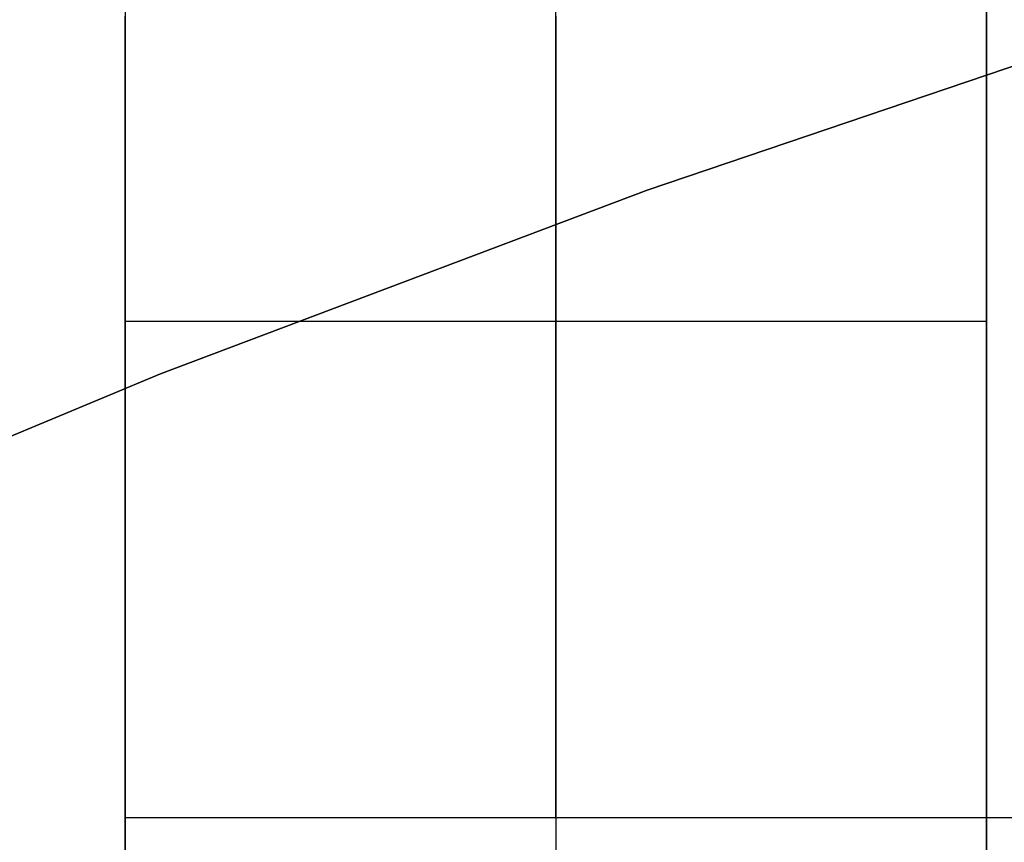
# Model space of a CAD drawing. Header units: millimetres. Extents: x 6239 to 7218, y -13987 to -13139.
# Tile 148 of 256: x 6715.23 to 6717.52, y -13425.92 to -13424.01. Entities that reach past the tile are written whole.
import ezdxf

# ---------------------------------------------------------------- set-up
doc = ezdxf.new("R2010")
doc.units = ezdxf.units.MM
doc.layers.add('color', color=7, linetype='Continuous')

msp = doc.modelspace()

# ---------------------------------------------------------------- linework, layer by layer
at = {"color": 7, "true_color": 0xffffff}
for p, q in [((6717.4792, -13413.8608, 258.0594), (6717.4792, -13425.8608, 258.0594)), ((6717.4792, -13413.8608, 258.0594), (6717.4792, -13425.8608, 258.0594)), ((6715.4792, -13420.8781, 258.0594), (6715.4792, -13427.8608, 258.0594)), ((6715.4792, -13420.8781, 258.0594), (6715.4792, -13427.8608, 258.0594)), ((6715.4792, -13423.9634, 239.6461), (6715.4792, -13424.0173, 239.6032)), ((6715.4792, -13423.9634, 239.6461), (6715.4792, -13424.0173, 239.6032)), ((6716.4792, -13424.0173, 239.6032), (6716.4792, -13423.9634, 239.6461)), ((6717.4792, -13424.0173, 239.6032), (6717.4792, -13423.9634, 239.6461)), ((6717.4792, -13424.0173, 239.6032), (6717.4792, -13423.9634, 239.6461)), ((6715.4792, -13424.0009, 252.4761), (6715.4792, -13424.0839, 252.4526)), ((6715.4792, -13424.0839, 247.6663), (6715.4792, -13424.0009, 247.6428)), ((6715.4792, -13424.0839, 247.6663), (6715.4792, -13424.0009, 247.6428)), ((6715.4792, -13424.0009, 252.4761), (6715.4792, -13424.0839, 252.4526)), ((6715.4792, -13424.0173, 239.6032), (6715.4792, -13424.0698, 239.5585)), ((6715.4792, -13424.0173, 239.6032), (6715.4792, -13424.0698, 239.5585)), ((6716.4792, -13424.0009, 247.6428), (6716.4792, -13424.0839, 247.6663)), ((6716.4792, -13424.0839, 252.4526), (6716.4792, -13424.0009, 252.4761)), ((6716.4792, -13424.0698, 239.5585), (6716.4792, -13424.0173, 239.6032)), ((6717.4792, -13424.0839, 252.4526), (6717.4792, -13424.0009, 252.4761)), ((6717.4792, -13424.0009, 247.6428), (6717.4792, -13424.0839, 247.6663)), ((6717.4792, -13424.0009, 247.6428), (6717.4792, -13424.0839, 247.6663)), ((6717.4792, -13424.0839, 252.4526), (6717.4792, -13424.0009, 252.4761)), ((6717.4792, -13424.0698, 239.5585), (6717.4792, -13424.0173, 239.6032)), ((6717.4792, -13424.0698, 239.5585), (6717.4792, -13424.0173, 239.6032)), ((6715.4792, -13424.0698, 239.5585), (6715.4792, -13424.1206, 239.512)), ((6715.4792, -13424.0698, 239.5585), (6715.4792, -13424.1206, 239.512)), ((6715.4792, -13424.0839, 252.4526), (6715.4792, -13424.1661, 252.4262)), ((6715.4792, -13424.1661, 247.6927), (6715.4792, -13424.0839, 247.6663)), ((6715.4792, -13424.1661, 247.6927), (6715.4792, -13424.0839, 247.6663)), ((6715.4792, -13424.0839, 252.4526), (6715.4792, -13424.1661, 252.4262)), ((6716.4792, -13424.1206, 239.512), (6716.4792, -13424.0698, 239.5585)), ((6716.4792, -13424.0839, 247.6663), (6716.4792, -13424.1661, 247.6927)), ((6716.4792, -13424.1661, 252.4262), (6716.4792, -13424.0839, 252.4526)), ((6717.4792, -13424.1206, 239.512), (6717.4792, -13424.0698, 239.5585)), ((6717.4792, -13424.1206, 239.512), (6717.4792, -13424.0698, 239.5585)), ((6717.4792, -13424.1661, 252.4262), (6717.4792, -13424.0839, 252.4526)), ((6717.4792, -13424.0839, 247.6663), (6717.4792, -13424.1661, 247.6927)), ((6717.4792, -13424.0839, 247.6663), (6717.4792, -13424.1661, 247.6927)), ((6717.4792, -13424.1661, 252.4262), (6717.4792, -13424.0839, 252.4526)), ((6715.4792, -13424.1206, 239.512), (6715.4792, -13424.1698, 239.4638)), ((6715.4792, -13424.1206, 239.512), (6715.4792, -13424.1698, 239.4638)), ((6716.4792, -13424.1698, 239.4638), (6716.4792, -13424.1206, 239.512)), ((6717.4792, -13424.1698, 239.4638), (6717.4792, -13424.1206, 239.512)), ((6717.4792, -13424.1698, 239.4638), (6717.4792, -13424.1206, 239.512)), ((6715.4792, -13424.1661, 252.4262), (6715.4792, -13424.2473, 252.397)), ((6715.4792, -13424.2473, 247.7219), (6715.4792, -13424.1661, 247.6927)), ((6715.4792, -13424.2473, 247.7219), (6715.4792, -13424.1661, 247.6927)), ((6715.4792, -13424.1661, 252.4262), (6715.4792, -13424.2473, 252.397)), ((6715.4792, -13424.1698, 239.4638), (6715.4792, -13424.2173, 239.414)), ((6715.4792, -13424.1698, 239.4638), (6715.4792, -13424.2173, 239.414)), ((6716.4792, -13424.1661, 247.6927), (6716.4792, -13424.2473, 247.7219)), ((6716.4792, -13424.2473, 252.397), (6716.4792, -13424.1661, 252.4262)), ((6716.4792, -13424.2173, 239.414), (6716.4792, -13424.1698, 239.4638)), ((6717.4792, -13424.2473, 252.397), (6717.4792, -13424.1661, 252.4262)), ((6717.4792, -13424.1661, 247.6927), (6717.4792, -13424.2473, 247.7219)), ((6717.4792, -13424.1661, 247.6927), (6717.4792, -13424.2473, 247.7219)), ((6717.4792, -13424.2473, 252.397), (6717.4792, -13424.1661, 252.4262)), ((6717.4792, -13424.2173, 239.414), (6717.4792, -13424.1698, 239.4638)), ((6717.4792, -13424.2173, 239.414), (6717.4792, -13424.1698, 239.4638)), ((6715.4792, -13424.2173, 239.414), (6715.4792, -13424.2631, 239.3625)), ((6715.4792, -13424.2173, 239.414), (6715.4792, -13424.2631, 239.3625)), ((6716.4792, -13424.2631, 239.3625), (6716.4792, -13424.2173, 239.414)), ((6717.4792, -13424.2631, 239.3625), (6717.4792, -13424.2173, 239.414)), ((6717.4792, -13424.2631, 239.3625), (6717.4792, -13424.2173, 239.414)), ((6715.4792, -13424.2473, 252.397), (6715.4792, -13424.3274, 252.365)), ((6715.4792, -13424.3274, 247.7539), (6715.4792, -13424.2473, 247.7219)), ((6715.4792, -13424.3274, 247.7539), (6715.4792, -13424.2473, 247.7219)), ((6715.4792, -13424.2473, 252.397), (6715.4792, -13424.3274, 252.365)), ((6715.4792, -13424.2631, 239.3625), (6715.4792, -13424.3071, 239.3094)), ((6715.4792, -13424.2631, 239.3625), (6715.4792, -13424.3071, 239.3094)), ((6716.4792, -13424.2473, 247.7219), (6716.4792, -13424.3274, 247.7539)), ((6716.4792, -13424.3274, 252.365), (6716.4792, -13424.2473, 252.397)), ((6716.4792, -13424.3071, 239.3094), (6716.4792, -13424.2631, 239.3625)), ((6717.4792, -13424.3274, 252.365), (6717.4792, -13424.2473, 252.397)), ((6717.4792, -13424.2473, 247.7219), (6717.4792, -13424.3274, 247.7539)), ((6717.4792, -13424.2473, 247.7219), (6717.4792, -13424.3274, 247.7539)), ((6717.4792, -13424.3274, 252.365), (6717.4792, -13424.2473, 252.397)), ((6717.4792, -13424.3071, 239.3094), (6717.4792, -13424.2631, 239.3625)), ((6717.4792, -13424.3071, 239.3094), (6717.4792, -13424.2631, 239.3625)), ((6715.4792, -13424.3071, 239.3094), (6715.4792, -13424.3492, 239.2549)), ((6715.4792, -13424.3071, 239.3094), (6715.4792, -13424.3492, 239.2549)), ((6716.4792, -13424.3492, 239.2549), (6716.4792, -13424.3071, 239.3094)), ((6717.4792, -13424.3492, 239.2549), (6717.4792, -13424.3071, 239.3094)), ((6717.4792, -13424.3492, 239.2549), (6717.4792, -13424.3071, 239.3094)), ((6715.4792, -13424.3274, 252.365), (6715.4792, -13424.4064, 252.3302)), ((6715.4792, -13424.4064, 247.7886), (6715.4792, -13424.3274, 247.7539)), ((6715.4792, -13424.4064, 247.7886), (6715.4792, -13424.3274, 247.7539)), ((6715.4792, -13424.3274, 252.365), (6715.4792, -13424.4064, 252.3302)), ((6716.4792, -13424.3274, 247.7539), (6716.4792, -13424.4064, 247.7886)), ((6716.4792, -13424.4064, 252.3302), (6716.4792, -13424.3274, 252.365)), ((6717.4792, -13424.4064, 252.3302), (6717.4792, -13424.3274, 252.365)), ((6717.4792, -13424.3274, 247.7539), (6717.4792, -13424.4064, 247.7886)), ((6717.4792, -13424.3274, 247.7539), (6717.4792, -13424.4064, 247.7886)), ((6717.4792, -13424.4064, 252.3302), (6717.4792, -13424.3274, 252.365)), ((6715.4792, -13424.3492, 239.2549), (6715.4792, -13424.3894, 239.199)), ((6715.4792, -13424.3492, 239.2549), (6715.4792, -13424.3894, 239.199)), ((6716.4792, -13424.3894, 239.199), (6716.4792, -13424.3492, 239.2549)), ((6717.4792, -13424.3894, 239.199), (6717.4792, -13424.3492, 239.2549)), ((6717.4792, -13424.3894, 239.199), (6717.4792, -13424.3492, 239.2549)), ((6715.4792, -13424.3894, 239.199), (6715.4792, -13424.4277, 239.1417)), ((6715.4792, -13424.3894, 239.199), (6715.4792, -13424.4277, 239.1417)), ((6715.4792, -13424.4064, 252.3302), (6715.4792, -13424.4842, 252.2928)), ((6715.4792, -13424.4842, 247.8261), (6715.4792, -13424.4064, 247.7886)), ((6715.4792, -13424.4842, 247.8261), (6715.4792, -13424.4064, 247.7886)), ((6715.4792, -13424.4064, 252.3302), (6715.4792, -13424.4842, 252.2928)), ((6716.4792, -13424.4277, 239.1417), (6716.4792, -13424.3894, 239.199)), ((6716.4792, -13424.4064, 247.7886), (6716.4792, -13424.4842, 247.8261)), ((6716.4792, -13424.4842, 252.2928), (6716.4792, -13424.4064, 252.3302)), ((6717.4792, -13424.4277, 239.1417), (6717.4792, -13424.3894, 239.199)), ((6717.4792, -13424.4277, 239.1417), (6717.4792, -13424.3894, 239.199)), ((6717.4792, -13424.4842, 252.2928), (6717.4792, -13424.4064, 252.3302)), ((6717.4792, -13424.4064, 247.7886), (6717.4792, -13424.4842, 247.8261)), ((6717.4792, -13424.4064, 247.7886), (6717.4792, -13424.4842, 247.8261)), ((6717.4792, -13424.4842, 252.2928), (6717.4792, -13424.4064, 252.3302)), ((6715.4792, -13424.4277, 239.1417), (6715.4792, -13424.464, 239.0831)), ((6715.4792, -13424.4277, 239.1417), (6715.4792, -13424.464, 239.0831)), ((6716.4792, -13424.464, 239.0831), (6716.4792, -13424.4277, 239.1417)), ((6717.4792, -13424.464, 239.0831), (6717.4792, -13424.4277, 239.1417)), ((6717.4792, -13424.464, 239.0831), (6717.4792, -13424.4277, 239.1417)), ((6715.4792, -13424.464, 239.0831), (6715.4792, -13424.4982, 239.0234)), ((6715.4792, -13424.464, 239.0831), (6715.4792, -13424.4982, 239.0234)), ((6716.4792, -13424.4982, 239.0234), (6716.4792, -13424.464, 239.0831)), ((6717.4792, -13424.4982, 239.0234), (6717.4792, -13424.464, 239.0831)), ((6717.4792, -13424.4982, 239.0234), (6717.4792, -13424.464, 239.0831)), ((6715.4792, -13424.4842, 252.2928), (6715.4792, -13424.5606, 252.2527)), ((6715.4792, -13424.5606, 247.8662), (6715.4792, -13424.4842, 247.8261)), ((6715.4792, -13424.5606, 247.8662), (6715.4792, -13424.4842, 247.8261)), ((6715.4792, -13424.4842, 252.2928), (6715.4792, -13424.5606, 252.2527)), ((6716.4792, -13424.4842, 247.8261), (6716.4792, -13424.5606, 247.8662)), ((6716.4792, -13424.5606, 252.2527), (6716.4792, -13424.4842, 252.2928)), ((6717.4792, -13424.5606, 252.2527), (6717.4792, -13424.4842, 252.2928)), ((6717.4792, -13424.4842, 247.8261), (6717.4792, -13424.5606, 247.8662)), ((6717.4792, -13424.4842, 247.8261), (6717.4792, -13424.5606, 247.8662)), ((6717.4792, -13424.5606, 252.2527), (6717.4792, -13424.4842, 252.2928)), ((6715.4792, -13424.4982, 239.0234), (6715.4792, -13424.5304, 238.9624)), ((6715.4792, -13424.4982, 239.0234), (6715.4792, -13424.5304, 238.9624)), ((6716.4792, -13424.5304, 238.9624), (6716.4792, -13424.4982, 239.0234)), ((6717.4792, -13424.5304, 238.9624), (6717.4792, -13424.4982, 239.0234)), ((6717.4792, -13424.5304, 238.9624), (6717.4792, -13424.4982, 239.0234)), ((6715.4792, -13424.5304, 238.9624), (6715.4792, -13424.5604, 238.9004)), ((6715.4792, -13424.5304, 238.9624), (6715.4792, -13424.5604, 238.9004)), ((6716.4792, -13424.5604, 238.9004), (6716.4792, -13424.5304, 238.9624)), ((6717.4792, -13424.5604, 238.9004), (6717.4792, -13424.5304, 238.9624)), ((6717.4792, -13424.5604, 238.9004), (6717.4792, -13424.5304, 238.9624)), ((6715.4792, -13424.5604, 238.9004), (6715.4792, -13424.5883, 238.8374)), ((6715.4792, -13424.5604, 238.9004), (6715.4792, -13424.5883, 238.8374)), ((6715.4792, -13424.5606, 252.2527), (6715.4792, -13424.6356, 252.21)), ((6715.4792, -13424.6356, 247.9089), (6715.4792, -13424.5606, 247.8662)), ((6715.4792, -13424.6356, 247.9089), (6715.4792, -13424.5606, 247.8662)), ((6715.4792, -13424.5606, 252.2527), (6715.4792, -13424.6356, 252.21)), ((6716.4792, -13424.5883, 238.8374), (6716.4792, -13424.5604, 238.9004)), ((6716.4792, -13424.5606, 247.8662), (6716.4792, -13424.6356, 247.9089)), ((6716.4792, -13424.6356, 252.21), (6716.4792, -13424.5606, 252.2527)), ((6717.4792, -13424.5883, 238.8374), (6717.4792, -13424.5604, 238.9004)), ((6717.4792, -13424.5883, 238.8374), (6717.4792, -13424.5604, 238.9004)), ((6717.4792, -13424.6356, 252.21), (6717.4792, -13424.5606, 252.2527)), ((6717.4792, -13424.5606, 247.8662), (6717.4792, -13424.6356, 247.9089)), ((6717.4792, -13424.5606, 247.8662), (6717.4792, -13424.6356, 247.9089)), ((6717.4792, -13424.6356, 252.21), (6717.4792, -13424.5606, 252.2527)), ((6715.4792, -13424.5883, 238.8374), (6715.4792, -13424.614, 238.7735)), ((6715.4792, -13424.5883, 238.8374), (6715.4792, -13424.614, 238.7735)), ((6716.4792, -13424.614, 238.7735), (6716.4792, -13424.5883, 238.8374)), ((6717.4792, -13424.614, 238.7735), (6717.4792, -13424.5883, 238.8374)), ((6717.4792, -13424.614, 238.7735), (6717.4792, -13424.5883, 238.8374)), ((6715.4792, -13424.614, 238.7735), (6715.4792, -13424.6375, 238.7087)), ((6715.4792, -13424.614, 238.7735), (6715.4792, -13424.6375, 238.7087)), ((6716.4792, -13424.6375, 238.7087), (6716.4792, -13424.614, 238.7735)), ((6717.4792, -13424.6375, 238.7087), (6717.4792, -13424.614, 238.7735)), ((6717.4792, -13424.6375, 238.7087), (6717.4792, -13424.614, 238.7735)), ((6715.4792, -13424.6356, 252.21), (6715.4792, -13424.7091, 252.1647)), ((6715.4792, -13424.7091, 247.9542), (6715.4792, -13424.6356, 247.9089)), ((6715.4792, -13424.7091, 247.9542), (6715.4792, -13424.6356, 247.9089)), ((6715.4792, -13424.6356, 252.21), (6715.4792, -13424.7091, 252.1647)), ((6715.4792, -13424.6375, 238.7087), (6715.4792, -13424.6588, 238.6432)), ((6715.4792, -13424.6375, 238.7087), (6715.4792, -13424.6588, 238.6432)), ((6716.4792, -13424.6356, 247.9089), (6716.4792, -13424.7091, 247.9542)), ((6716.4792, -13424.7091, 252.1647), (6716.4792, -13424.6356, 252.21)), ((6716.4792, -13424.6588, 238.6432), (6716.4792, -13424.6375, 238.7087)), ((6717.4792, -13424.7091, 252.1647), (6717.4792, -13424.6356, 252.21)), ((6717.4792, -13424.6356, 247.9089), (6717.4792, -13424.7091, 247.9542)), ((6717.4792, -13424.6356, 247.9089), (6717.4792, -13424.7091, 247.9542)), ((6717.4792, -13424.7091, 252.1647), (6717.4792, -13424.6356, 252.21)), ((6717.4792, -13424.6588, 238.6432), (6717.4792, -13424.6375, 238.7087)), ((6717.4792, -13424.6588, 238.6432), (6717.4792, -13424.6375, 238.7087)), ((6715.4792, -13424.6588, 238.6432), (6715.4792, -13424.6777, 238.577)), ((6715.4792, -13424.6588, 238.6432), (6715.4792, -13424.6777, 238.577)), ((6715.4792, -13424.6777, 238.577), (6715.4792, -13424.6944, 238.5101)), ((6715.4792, -13424.6777, 238.577), (6715.4792, -13424.6944, 238.5101)), ((6716.4792, -13424.6777, 238.577), (6716.4792, -13424.6588, 238.6432)), ((6716.4792, -13424.6944, 238.5101), (6716.4792, -13424.6777, 238.577)), ((6717.4792, -13424.6777, 238.577), (6717.4792, -13424.6588, 238.6432)), ((6717.4792, -13424.6777, 238.577), (6717.4792, -13424.6588, 238.6432)), ((6717.4792, -13424.6944, 238.5101), (6717.4792, -13424.6777, 238.577)), ((6717.4792, -13424.6944, 238.5101), (6717.4792, -13424.6777, 238.577)), ((6715.4792, -13424.6944, 238.5101), (6715.4792, -13424.7088, 238.4427)), ((6715.4792, -13424.6944, 238.5101), (6715.4792, -13424.7088, 238.4427)), ((6716.4792, -13424.7088, 238.4427), (6716.4792, -13424.6944, 238.5101)), ((6717.4792, -13424.7088, 238.4427), (6717.4792, -13424.6944, 238.5101)), ((6717.4792, -13424.7088, 238.4427), (6717.4792, -13424.6944, 238.5101)), ((6715.4792, -13429.8608, 212.0594), (6715.4792, -13424.7088, 238.4427)), ((6715.4792, -13424.7088, 238.4427), (6717.4792, -13424.7088, 238.4427)), ((6715.4792, -13429.8608, 212.0594), (6715.4792, -13424.7088, 238.4427)), ((6715.4792, -13424.7088, 238.4427), (6717.4792, -13424.7088, 238.4427)), ((6715.4792, -13424.7091, 252.1647), (6715.4792, -13424.7809, 252.1169)), ((6715.4792, -13424.7809, 248.002), (6715.4792, -13424.7091, 247.9542)), ((6715.4792, -13424.7809, 248.002), (6715.4792, -13424.7091, 247.9542)), ((6715.4792, -13424.7091, 252.1647), (6715.4792, -13424.7809, 252.1169)), ((6716.4792, -13424.7088, 238.4427), (6716.4792, -13429.8608, 212.0594)), ((6716.4792, -13424.7091, 247.9542), (6716.4792, -13424.7809, 248.002)), ((6716.4792, -13424.7809, 252.1169), (6716.4792, -13424.7091, 252.1647)), ((6717.4792, -13424.7088, 238.4427), (6717.4792, -13429.8608, 212.0594)), ((6717.4792, -13424.7088, 238.4427), (6717.4792, -13429.8608, 212.0594)), ((6717.4792, -13424.7809, 252.1169), (6717.4792, -13424.7091, 252.1647)), ((6717.4792, -13424.7091, 247.9542), (6717.4792, -13424.7809, 248.002)), ((6717.4792, -13424.7091, 247.9542), (6717.4792, -13424.7809, 248.002)), ((6717.4792, -13424.7809, 252.1169), (6717.4792, -13424.7091, 252.1647)), ((6715.4792, -13424.7809, 252.1169), (6715.4792, -13424.8511, 252.0667)), ((6715.4792, -13424.8511, 248.0522), (6715.4792, -13424.7809, 248.002)), ((6715.4792, -13424.8511, 248.0522), (6715.4792, -13424.7809, 248.002)), ((6715.4792, -13424.7809, 252.1169), (6715.4792, -13424.8511, 252.0667)), ((6716.4792, -13424.7809, 248.002), (6716.4792, -13424.8511, 248.0522)), ((6716.4792, -13424.8511, 252.0667), (6716.4792, -13424.7809, 252.1169)), ((6717.4792, -13424.8511, 252.0667), (6717.4792, -13424.7809, 252.1169)), ((6717.4792, -13424.7809, 248.002), (6717.4792, -13424.8511, 248.0522)), ((6717.4792, -13424.7809, 248.002), (6717.4792, -13424.8511, 248.0522)), ((6717.4792, -13424.8511, 252.0667), (6717.4792, -13424.7809, 252.1169)), ((6715.4792, -13424.8511, 252.0667), (6715.4792, -13424.9195, 252.014)), ((6715.4792, -13424.9195, 248.1049), (6715.4792, -13424.8511, 248.0522)), ((6715.4792, -13424.9195, 248.1049), (6715.4792, -13424.8511, 248.0522)), ((6715.4792, -13424.8511, 252.0667), (6715.4792, -13424.9195, 252.014)), ((6716.4792, -13424.8511, 248.0522), (6716.4792, -13424.9195, 248.1049)), ((6716.4792, -13424.9195, 252.014), (6716.4792, -13424.8511, 252.0667)), ((6717.4792, -13424.9195, 252.014), (6717.4792, -13424.8511, 252.0667)), ((6717.4792, -13424.8511, 248.0522), (6717.4792, -13424.9195, 248.1049)), ((6717.4792, -13424.8511, 248.0522), (6717.4792, -13424.9195, 248.1049)), ((6717.4792, -13424.9195, 252.014), (6717.4792, -13424.8511, 252.0667)), ((6715.4792, -13424.9195, 252.014), (6715.4792, -13424.986, 251.9591)), ((6715.4792, -13424.986, 248.1598), (6715.4792, -13424.9195, 248.1049)), ((6715.4792, -13424.986, 248.1598), (6715.4792, -13424.9195, 248.1049)), ((6715.4792, -13424.9195, 252.014), (6715.4792, -13424.986, 251.9591)), ((6716.4792, -13424.9195, 248.1049), (6716.4792, -13424.986, 248.1598)), ((6716.4792, -13424.986, 251.9591), (6716.4792, -13424.9195, 252.014)), ((6717.4792, -13424.986, 251.9591), (6717.4792, -13424.9195, 252.014)), ((6717.4792, -13424.9195, 248.1049), (6717.4792, -13424.986, 248.1598)), ((6717.4792, -13424.9195, 248.1049), (6717.4792, -13424.986, 248.1598)), ((6717.4792, -13424.986, 251.9591), (6717.4792, -13424.9195, 252.014)), ((6715.4792, -13424.986, 251.9591), (6715.4792, -13425.0506, 251.9018)), ((6715.4792, -13425.0506, 248.2171), (6715.4792, -13424.986, 248.1598)), ((6715.4792, -13425.0506, 248.2171), (6715.4792, -13424.986, 248.1598)), ((6715.4792, -13424.986, 251.9591), (6715.4792, -13425.0506, 251.9018)), ((6716.4792, -13424.986, 248.1598), (6716.4792, -13425.0506, 248.2171)), ((6716.4792, -13425.0506, 251.9018), (6716.4792, -13424.986, 251.9591)), ((6717.4792, -13425.0506, 251.9018), (6717.4792, -13424.986, 251.9591)), ((6717.4792, -13424.986, 248.1598), (6717.4792, -13425.0506, 248.2171)), ((6717.4792, -13424.986, 248.1598), (6717.4792, -13425.0506, 248.2171)), ((6717.4792, -13425.0506, 251.9018), (6717.4792, -13424.986, 251.9591)), ((6715.4792, -13425.0506, 251.9018), (6715.4792, -13425.1132, 251.8424)), ((6715.4792, -13425.1132, 248.2765), (6715.4792, -13425.0506, 248.2171)), ((6715.4792, -13425.1132, 248.2765), (6715.4792, -13425.0506, 248.2171)), ((6715.4792, -13425.0506, 251.9018), (6715.4792, -13425.1132, 251.8424)), ((6716.4792, -13425.0506, 248.2171), (6716.4792, -13425.1132, 248.2765)), ((6716.4792, -13425.1132, 251.8424), (6716.4792, -13425.0506, 251.9018)), ((6717.4792, -13425.1132, 251.8424), (6717.4792, -13425.0506, 251.9018)), ((6717.4792, -13425.0506, 248.2171), (6717.4792, -13425.1132, 248.2765)), ((6717.4792, -13425.0506, 248.2171), (6717.4792, -13425.1132, 248.2765)), ((6717.4792, -13425.1132, 251.8424), (6717.4792, -13425.0506, 251.9018)), ((6715.4792, -13430.7303, 236.5594), (6715.4792, -13425.0765, 236.5594)), ((6715.4792, -13425.1132, 251.8424), (6715.4792, -13425.1737, 251.7808)), ((6715.4792, -13425.1737, 248.338), (6715.4792, -13425.1132, 248.2765)), ((6715.4792, -13425.1737, 248.338), (6715.4792, -13425.1132, 248.2765)), ((6715.4792, -13425.1132, 251.8424), (6715.4792, -13425.1737, 251.7808)), ((6716.4792, -13425.1132, 248.2765), (6716.4792, -13425.1737, 248.338)), ((6716.4792, -13425.1737, 251.7808), (6716.4792, -13425.1132, 251.8424)), ((6717.4792, -13425.1737, 251.7808), (6717.4792, -13425.1132, 251.8424)), ((6717.4792, -13425.1132, 248.2765), (6717.4792, -13425.1737, 248.338)), ((6717.4792, -13425.1132, 248.2765), (6717.4792, -13425.1737, 248.338)), ((6717.4792, -13425.1737, 251.7808), (6717.4792, -13425.1132, 251.8424)), ((6715.4792, -13425.1737, 251.7808), (6715.4792, -13425.232, 251.7172)), ((6715.4792, -13425.232, 248.4016), (6715.4792, -13425.1737, 248.338)), ((6715.4792, -13425.232, 248.4016), (6715.4792, -13425.1737, 248.338)), ((6715.4792, -13425.1737, 251.7808), (6715.4792, -13425.232, 251.7172)), ((6716.4792, -13425.1737, 248.338), (6716.4792, -13425.232, 248.4016)), ((6716.4792, -13425.232, 251.7172), (6716.4792, -13425.1737, 251.7808)), ((6717.4792, -13425.232, 251.7172), (6717.4792, -13425.1737, 251.7808)), ((6717.4792, -13425.1737, 248.338), (6717.4792, -13425.232, 248.4016)), ((6717.4792, -13425.1737, 248.338), (6717.4792, -13425.232, 248.4016)), ((6717.4792, -13425.232, 251.7172), (6717.4792, -13425.1737, 251.7808)), ((6715.4792, -13425.232, 251.7172), (6715.4792, -13425.2881, 251.6517)), ((6715.4792, -13425.2881, 248.4672), (6715.4792, -13425.232, 248.4016)), ((6715.4792, -13425.2881, 248.4672), (6715.4792, -13425.232, 248.4016)), ((6715.4792, -13425.232, 251.7172), (6715.4792, -13425.2881, 251.6517)), ((6716.4792, -13425.232, 248.4016), (6716.4792, -13425.2881, 248.4672)), ((6716.4792, -13425.2881, 251.6517), (6716.4792, -13425.232, 251.7172)), ((6717.4792, -13425.2881, 251.6517), (6717.4792, -13425.232, 251.7172)), ((6717.4792, -13425.232, 248.4016), (6717.4792, -13425.2881, 248.4672)), ((6717.4792, -13425.232, 248.4016), (6717.4792, -13425.2881, 248.4672)), ((6717.4792, -13425.2881, 251.6517), (6717.4792, -13425.232, 251.7172)), ((6715.4792, -13425.2881, 251.6517), (6715.4792, -13425.3419, 251.5842)), ((6715.4792, -13425.3419, 248.5347), (6715.4792, -13425.2881, 248.4672)), ((6715.4792, -13425.3419, 248.5347), (6715.4792, -13425.2881, 248.4672)), ((6715.4792, -13425.2881, 251.6517), (6715.4792, -13425.3419, 251.5842)), ((6716.4792, -13425.2881, 248.4672), (6716.4792, -13425.3419, 248.5347)), ((6716.4792, -13425.3419, 251.5842), (6716.4792, -13425.2881, 251.6517)), ((6717.4792, -13425.3419, 251.5842), (6717.4792, -13425.2881, 251.6517)), ((6717.4792, -13425.2881, 248.4672), (6717.4792, -13425.3419, 248.5347)), ((6717.4792, -13425.2881, 248.4672), (6717.4792, -13425.3419, 248.5347)), ((6717.4792, -13425.3419, 251.5842), (6717.4792, -13425.2881, 251.6517)), ((6715.4792, -13425.3419, 251.5842), (6715.4792, -13425.3934, 251.5149)), ((6715.4792, -13425.3934, 248.604), (6715.4792, -13425.3419, 248.5347)), ((6715.4792, -13425.3934, 248.604), (6715.4792, -13425.3419, 248.5347)), ((6715.4792, -13425.3419, 251.5842), (6715.4792, -13425.3934, 251.5149)), ((6716.4792, -13425.3419, 248.5347), (6716.4792, -13425.3934, 248.604)), ((6716.4792, -13425.3934, 251.5149), (6716.4792, -13425.3419, 251.5842)), ((6717.4792, -13425.3934, 251.5149), (6717.4792, -13425.3419, 251.5842)), ((6717.4792, -13425.3419, 248.5347), (6717.4792, -13425.3934, 248.604)), ((6717.4792, -13425.3419, 248.5347), (6717.4792, -13425.3934, 248.604)), ((6717.4792, -13425.3934, 251.5149), (6717.4792, -13425.3419, 251.5842)), ((6717.4792, -13425.3694, 235.0594), (6717.4792, -13427.8608, 235.0594)), ((6715.4792, -13425.3934, 251.5149), (6715.4792, -13425.4424, 251.4439)), ((6715.4792, -13425.4424, 248.675), (6715.4792, -13425.3934, 248.604)), ((6715.4792, -13425.4424, 248.675), (6715.4792, -13425.3934, 248.604)), ((6715.4792, -13425.3934, 251.5149), (6715.4792, -13425.4424, 251.4439)), ((6716.4792, -13425.3934, 248.604), (6716.4792, -13425.4424, 248.675)), ((6716.4792, -13425.4424, 251.4439), (6716.4792, -13425.3934, 251.5149)), ((6717.4792, -13425.4424, 251.4439), (6717.4792, -13425.3934, 251.5149)), ((6717.4792, -13425.3934, 248.604), (6717.4792, -13425.4424, 248.675)), ((6717.4792, -13425.3934, 248.604), (6717.4792, -13425.4424, 248.675)), ((6717.4792, -13425.4424, 251.4439), (6717.4792, -13425.3934, 251.5149)), ((6715.4792, -13425.4424, 251.4439), (6715.4792, -13425.489, 251.3712)), ((6715.4792, -13425.489, 248.7477), (6715.4792, -13425.4424, 248.675)), ((6715.4792, -13425.489, 248.7477), (6715.4792, -13425.4424, 248.675)), ((6715.4792, -13425.4424, 251.4439), (6715.4792, -13425.489, 251.3712)), ((6716.4792, -13425.4424, 248.675), (6716.4792, -13425.489, 248.7477)), ((6716.4792, -13425.489, 251.3712), (6716.4792, -13425.4424, 251.4439)), ((6717.4792, -13425.489, 251.3712), (6717.4792, -13425.4424, 251.4439)), ((6717.4792, -13425.4424, 248.675), (6717.4792, -13425.489, 248.7477)), ((6717.4792, -13425.4424, 248.675), (6717.4792, -13425.489, 248.7477)), ((6717.4792, -13425.489, 251.3712), (6717.4792, -13425.4424, 251.4439)), ((6715.4792, -13425.489, 251.3712), (6715.4792, -13425.533, 251.297)), ((6715.4792, -13425.533, 248.8219), (6715.4792, -13425.489, 248.7477)), ((6715.4792, -13425.533, 248.8219), (6715.4792, -13425.489, 248.7477)), ((6715.4792, -13425.489, 251.3712), (6715.4792, -13425.533, 251.297)), ((6716.4792, -13425.489, 248.7477), (6716.4792, -13425.533, 248.8219)), ((6716.4792, -13425.533, 251.297), (6716.4792, -13425.489, 251.3712)), ((6717.4792, -13425.533, 251.297), (6717.4792, -13425.489, 251.3712)), ((6717.4792, -13425.489, 248.7477), (6717.4792, -13425.533, 248.8219)), ((6717.4792, -13425.489, 248.7477), (6717.4792, -13425.533, 248.8219)), ((6717.4792, -13425.533, 251.297), (6717.4792, -13425.489, 251.3712)), ((6715.4792, -13425.533, 251.297), (6715.4792, -13425.5744, 251.2212)), ((6715.4792, -13425.5744, 248.8976), (6715.4792, -13425.533, 248.8219)), ((6715.4792, -13425.5744, 248.8976), (6715.4792, -13425.533, 248.8219)), ((6715.4792, -13425.533, 251.297), (6715.4792, -13425.5744, 251.2212)), ((6716.4792, -13425.533, 248.8219), (6716.4792, -13425.5744, 248.8976)), ((6716.4792, -13425.5744, 251.2212), (6716.4792, -13425.533, 251.297)), ((6717.4792, -13425.5744, 251.2212), (6717.4792, -13425.533, 251.297)), ((6717.4792, -13425.533, 248.8219), (6717.4792, -13425.5744, 248.8976)), ((6717.4792, -13425.533, 248.8219), (6717.4792, -13425.5744, 248.8976)), ((6717.4792, -13425.5744, 251.2212), (6717.4792, -13425.533, 251.297)), ((6715.4792, -13425.5744, 251.2212), (6715.4792, -13425.6132, 251.1441)), ((6715.4792, -13425.6132, 248.9747), (6715.4792, -13425.5744, 248.8976)), ((6715.4792, -13425.6132, 248.9747), (6715.4792, -13425.5744, 248.8976)), ((6715.4792, -13425.5744, 251.2212), (6715.4792, -13425.6132, 251.1441)), ((6716.4792, -13425.5744, 248.8976), (6716.4792, -13425.6132, 248.9747)), ((6716.4792, -13425.6132, 251.1441), (6716.4792, -13425.5744, 251.2212)), ((6717.4792, -13425.6132, 251.1441), (6717.4792, -13425.5744, 251.2212)), ((6717.4792, -13425.5744, 248.8976), (6717.4792, -13425.6132, 248.9747)), ((6717.4792, -13425.5744, 248.8976), (6717.4792, -13425.6132, 248.9747)), ((6717.4792, -13425.6132, 251.1441), (6717.4792, -13425.5744, 251.2212)), ((6715.4792, -13425.6132, 251.1441), (6715.4792, -13425.6493, 251.0658)), ((6715.4792, -13425.6493, 249.0531), (6715.4792, -13425.6132, 248.9747)), ((6715.4792, -13425.6493, 249.0531), (6715.4792, -13425.6132, 248.9747)), ((6715.4792, -13425.6132, 251.1441), (6715.4792, -13425.6493, 251.0658)), ((6716.4792, -13425.6132, 248.9747), (6716.4792, -13425.6493, 249.0531)), ((6716.4792, -13425.6493, 251.0658), (6716.4792, -13425.6132, 251.1441)), ((6717.4792, -13425.6493, 251.0658), (6717.4792, -13425.6132, 251.1441)), ((6717.4792, -13425.6132, 248.9747), (6717.4792, -13425.6493, 249.0531)), ((6717.4792, -13425.6132, 248.9747), (6717.4792, -13425.6493, 249.0531)), ((6717.4792, -13425.6493, 251.0658), (6717.4792, -13425.6132, 251.1441)), ((6715.4792, -13425.6493, 251.0658), (6715.4792, -13425.6826, 250.9862)), ((6715.4792, -13425.6826, 249.1327), (6715.4792, -13425.6493, 249.0531)), ((6715.4792, -13425.6826, 249.1327), (6715.4792, -13425.6493, 249.0531)), ((6715.4792, -13425.6493, 251.0658), (6715.4792, -13425.6826, 250.9862)), ((6716.4792, -13425.6493, 249.0531), (6716.4792, -13425.6826, 249.1327)), ((6716.4792, -13425.6826, 250.9862), (6716.4792, -13425.6493, 251.0658)), ((6717.4792, -13425.6826, 250.9862), (6717.4792, -13425.6493, 251.0658)), ((6717.4792, -13425.6493, 249.0531), (6717.4792, -13425.6826, 249.1327)), ((6717.4792, -13425.6493, 249.0531), (6717.4792, -13425.6826, 249.1327)), ((6717.4792, -13425.6826, 250.9862), (6717.4792, -13425.6493, 251.0658)), ((6715.4792, -13425.6826, 250.9862), (6715.4792, -13425.7132, 250.9055)), ((6715.4792, -13425.7132, 249.2134), (6715.4792, -13425.6826, 249.1327)), ((6715.4792, -13425.7132, 249.2134), (6715.4792, -13425.6826, 249.1327)), ((6715.4792, -13425.6826, 250.9862), (6715.4792, -13425.7132, 250.9055)), ((6716.4792, -13425.6826, 249.1327), (6716.4792, -13425.7132, 249.2134)), ((6716.4792, -13425.7132, 250.9055), (6716.4792, -13425.6826, 250.9862)), ((6717.4792, -13425.7132, 250.9055), (6717.4792, -13425.6826, 250.9862)), ((6717.4792, -13425.6826, 249.1327), (6717.4792, -13425.7132, 249.2134)), ((6717.4792, -13425.6826, 249.1327), (6717.4792, -13425.7132, 249.2134)), ((6717.4792, -13425.7132, 250.9055), (6717.4792, -13425.6826, 250.9862)), ((6715.4792, -13425.7132, 250.9055), (6715.4792, -13425.741, 250.8238)), ((6715.4792, -13425.741, 249.2951), (6715.4792, -13425.7132, 249.2134)), ((6715.4792, -13425.741, 249.2951), (6715.4792, -13425.7132, 249.2134)), ((6715.4792, -13425.7132, 250.9055), (6715.4792, -13425.741, 250.8238)), ((6716.4792, -13425.7132, 249.2134), (6716.4792, -13425.741, 249.2951)), ((6716.4792, -13425.741, 250.8238), (6716.4792, -13425.7132, 250.9055)), ((6717.4792, -13425.741, 250.8238), (6717.4792, -13425.7132, 250.9055)), ((6717.4792, -13425.7132, 249.2134), (6717.4792, -13425.741, 249.2951)), ((6717.4792, -13425.7132, 249.2134), (6717.4792, -13425.741, 249.2951)), ((6717.4792, -13425.741, 250.8238), (6717.4792, -13425.7132, 250.9055)), ((6715.4792, -13425.741, 250.8238), (6715.4792, -13425.766, 250.7412)), ((6715.4792, -13425.766, 249.3777), (6715.4792, -13425.741, 249.2951)), ((6715.4792, -13425.766, 249.3777), (6715.4792, -13425.741, 249.2951)), ((6715.4792, -13425.741, 250.8238), (6715.4792, -13425.766, 250.7412)), ((6716.4792, -13425.741, 249.2951), (6716.4792, -13425.766, 249.3777)), ((6716.4792, -13425.766, 250.7412), (6716.4792, -13425.741, 250.8238)), ((6717.4792, -13425.766, 250.7412), (6717.4792, -13425.741, 250.8238)), ((6717.4792, -13425.741, 249.2951), (6717.4792, -13425.766, 249.3777)), ((6717.4792, -13425.741, 249.2951), (6717.4792, -13425.766, 249.3777)), ((6717.4792, -13425.766, 250.7412), (6717.4792, -13425.741, 250.8238)), ((6715.4792, -13425.766, 250.7412), (6715.4792, -13425.7881, 250.6577)), ((6715.4792, -13425.7881, 249.4612), (6715.4792, -13425.766, 249.3777)), ((6715.4792, -13425.7881, 249.4612), (6715.4792, -13425.766, 249.3777)), ((6715.4792, -13425.766, 250.7412), (6715.4792, -13425.7881, 250.6577)), ((6716.4792, -13425.766, 249.3777), (6716.4792, -13425.7881, 249.4612)), ((6716.4792, -13425.7881, 250.6577), (6716.4792, -13425.766, 250.7412)), ((6717.4792, -13425.7881, 250.6577), (6717.4792, -13425.766, 250.7412)), ((6717.4792, -13425.766, 249.3777), (6717.4792, -13425.7881, 249.4612)), ((6717.4792, -13425.766, 249.3777), (6717.4792, -13425.7881, 249.4612)), ((6717.4792, -13425.7881, 250.6577), (6717.4792, -13425.766, 250.7412)), ((6715.4792, -13425.7881, 250.6577), (6715.4792, -13425.8073, 250.5736)), ((6715.4792, -13425.8073, 249.5453), (6715.4792, -13425.7881, 249.4612)), ((6715.4792, -13425.8073, 249.5453), (6715.4792, -13425.7881, 249.4612)), ((6715.4792, -13425.7881, 250.6577), (6715.4792, -13425.8073, 250.5736)), ((6716.4792, -13425.7881, 249.4612), (6716.4792, -13425.8073, 249.5453)), ((6716.4792, -13425.8073, 250.5736), (6716.4792, -13425.7881, 250.6577)), ((6717.4792, -13425.8073, 250.5736), (6717.4792, -13425.7881, 250.6577)), ((6717.4792, -13425.7881, 249.4612), (6717.4792, -13425.8073, 249.5453)), ((6717.4792, -13425.7881, 249.4612), (6717.4792, -13425.8073, 249.5453)), ((6717.4792, -13425.8073, 250.5736), (6717.4792, -13425.7881, 250.6577)), ((6715.4792, -13425.8073, 250.5736), (6715.4792, -13425.8236, 250.4888)), ((6715.4792, -13425.8236, 249.63), (6715.4792, -13425.8073, 249.5453)), ((6715.4792, -13425.8236, 249.63), (6715.4792, -13425.8073, 249.5453)), ((6715.4792, -13425.8073, 250.5736), (6715.4792, -13425.8236, 250.4888)), ((6715.4792, -13425.8236, 250.4888), (6715.4792, -13425.837, 250.4036)), ((6715.4792, -13425.837, 249.7153), (6715.4792, -13425.8236, 249.63)), ((6715.4792, -13425.837, 249.7153), (6715.4792, -13425.8236, 249.63)), ((6715.4792, -13425.8236, 250.4888), (6715.4792, -13425.837, 250.4036)), ((6716.4792, -13425.8073, 249.5453), (6716.4792, -13425.8236, 249.63)), ((6716.4792, -13425.8236, 250.4888), (6716.4792, -13425.8073, 250.5736)), ((6716.4792, -13425.8236, 249.63), (6716.4792, -13425.837, 249.7153)), ((6716.4792, -13425.837, 250.4036), (6716.4792, -13425.8236, 250.4888)), ((6717.4792, -13425.8236, 250.4888), (6717.4792, -13425.8073, 250.5736)), ((6717.4792, -13425.8073, 249.5453), (6717.4792, -13425.8236, 249.63)), ((6717.4792, -13425.8073, 249.5453), (6717.4792, -13425.8236, 249.63)), ((6717.4792, -13425.8236, 250.4888), (6717.4792, -13425.8073, 250.5736)), ((6717.4792, -13425.837, 250.4036), (6717.4792, -13425.8236, 250.4888)), ((6717.4792, -13425.8236, 249.63), (6717.4792, -13425.837, 249.7153)), ((6717.4792, -13425.8236, 249.63), (6717.4792, -13425.837, 249.7153)), ((6717.4792, -13425.837, 250.4036), (6717.4792, -13425.8236, 250.4888)), ((6715.4792, -13425.837, 250.4036), (6715.4792, -13425.8474, 250.3179)), ((6715.4792, -13425.8474, 249.801), (6715.4792, -13425.837, 249.7153)), ((6715.4792, -13425.8474, 249.801), (6715.4792, -13425.837, 249.7153)), ((6715.4792, -13425.837, 250.4036), (6715.4792, -13425.8474, 250.3179)), ((6716.4792, -13425.837, 249.7153), (6716.4792, -13425.8474, 249.801)), ((6716.4792, -13425.8474, 250.3179), (6716.4792, -13425.837, 250.4036)), ((6717.4792, -13425.8474, 250.3179), (6717.4792, -13425.837, 250.4036)), ((6717.4792, -13425.837, 249.7153), (6717.4792, -13425.8474, 249.801)), ((6717.4792, -13425.837, 249.7153), (6717.4792, -13425.8474, 249.801)), ((6717.4792, -13425.8474, 250.3179), (6717.4792, -13425.837, 250.4036)), ((6715.4792, -13425.8474, 250.3179), (6715.4792, -13425.8548, 250.2319)), ((6715.4792, -13425.8548, 249.887), (6715.4792, -13425.8474, 249.801)), ((6715.4792, -13425.8548, 249.887), (6715.4792, -13425.8474, 249.801)), ((6715.4792, -13425.8474, 250.3179), (6715.4792, -13425.8548, 250.2319)), ((6715.4792, -13425.8548, 250.2319), (6715.4792, -13425.8593, 250.1457)), ((6715.4792, -13425.8593, 249.9731), (6715.4792, -13425.8548, 249.887)), ((6715.4792, -13425.8593, 249.9731), (6715.4792, -13425.8548, 249.887)), ((6715.4792, -13425.8548, 250.2319), (6715.4792, -13425.8593, 250.1457)), ((6715.4792, -13425.8593, 250.1457), (6715.4792, -13425.8608, 250.0594)), ((6715.4792, -13425.8608, 250.0594), (6715.4792, -13425.8593, 249.9731)), ((6715.4792, -13425.8608, 250.0594), (6715.4792, -13425.8593, 249.9731)), ((6715.4792, -13425.8593, 250.1457), (6715.4792, -13425.8608, 250.0594)), ((6715.4792, -13425.8608, 250.0594), (6717.4792, -13425.8608, 250.0594)), ((6715.4792, -13425.8608, 250.0594), (6717.4792, -13425.8608, 250.0594)), ((6716.4792, -13425.8474, 249.801), (6716.4792, -13425.8548, 249.887)), ((6716.4792, -13425.8548, 250.2319), (6716.4792, -13425.8474, 250.3179)), ((6716.4792, -13425.8548, 249.887), (6716.4792, -13425.8593, 249.9731)), ((6716.4792, -13425.8593, 250.1457), (6716.4792, -13425.8548, 250.2319)), ((6716.4792, -13425.8593, 249.9731), (6716.4792, -13425.8608, 250.0594)), ((6716.4792, -13425.8608, 250.0594), (6716.4792, -13425.8593, 250.1457)), ((6717.4792, -13425.8548, 250.2319), (6717.4792, -13425.8474, 250.3179)), ((6717.4792, -13425.8474, 249.801), (6717.4792, -13425.8548, 249.887)), ((6717.4792, -13425.8474, 249.801), (6717.4792, -13425.8548, 249.887)), ((6717.4792, -13425.8548, 250.2319), (6717.4792, -13425.8474, 250.3179)), ((6717.4792, -13425.8593, 250.1457), (6717.4792, -13425.8548, 250.2319)), ((6717.4792, -13425.8548, 249.887), (6717.4792, -13425.8593, 249.9731)), ((6717.4792, -13425.8548, 249.887), (6717.4792, -13425.8593, 249.9731)), ((6717.4792, -13425.8593, 250.1457), (6717.4792, -13425.8548, 250.2319)), ((6717.4792, -13425.8608, 250.0594), (6717.4792, -13425.8593, 250.1457)), ((6717.4792, -13425.8593, 249.9731), (6717.4792, -13425.8608, 250.0594)), ((6717.4792, -13425.8593, 249.9731), (6717.4792, -13425.8608, 250.0594)), ((6717.4792, -13425.8608, 250.0594), (6717.4792, -13425.8593, 250.1457)), ((6717.4792, -13425.8608, 258.0594), (6739.4792, -13425.8608, 258.0594)), ((6717.4792, -13429.8608, 212.0594), (6717.4792, -13425.8608, 258.0594)), ((6717.4792, -13429.8608, 212.0594), (6717.4792, -13425.8608, 258.0594)), ((6717.4792, -13425.8608, 258.0594), (6739.4792, -13425.8608, 258.0594))]:
    msp.add_line(p, q, dxfattribs=at)
at = {"layer": 'color', "color": 254, "true_color": 0xcad1ee}
for p, q in [((6717.8361, -13424.0168, 30.3), (6716.6917, -13424.4043, 30.3)), ((6716.6917, -13424.4043, 38.6), (6717.8361, -13424.0168, 38.6)), ((6717.8361, -13424.0168, 30.3), (6716.6917, -13424.4043, 30.3)), ((6716.6917, -13424.4043, 38.6), (6717.8361, -13424.0168, 38.6)), ((6717.8361, -13424.0168, 34.45), (6716.6917, -13424.4043, 34.45)), ((6716.6917, -13424.4043, 30.3), (6715.5613, -13424.8311, 30.3)), ((6715.5613, -13424.8311, 38.6), (6716.6917, -13424.4043, 38.6)), ((6716.6917, -13424.4043, 30.3), (6715.5613, -13424.8311, 30.3)), ((6715.5613, -13424.8311, 38.6), (6716.6917, -13424.4043, 38.6)), ((6716.6917, -13424.4043, 34.45), (6715.5613, -13424.8311, 34.45)), ((6715.5613, -13424.8311, 30.3), (6714.4464, -13425.2966, 30.3)), ((6714.4464, -13425.2966, 38.6), (6715.5613, -13424.8311, 38.6)), ((6715.5613, -13424.8311, 30.3), (6714.4464, -13425.2966, 30.3)), ((6714.4464, -13425.2966, 38.6), (6715.5613, -13424.8311, 38.6)), ((6715.5613, -13424.8311, 34.45), (6714.4464, -13425.2966, 34.45))]:
    msp.add_line(p, q, dxfattribs=at)

doc.saveas('drawing.dxf')
